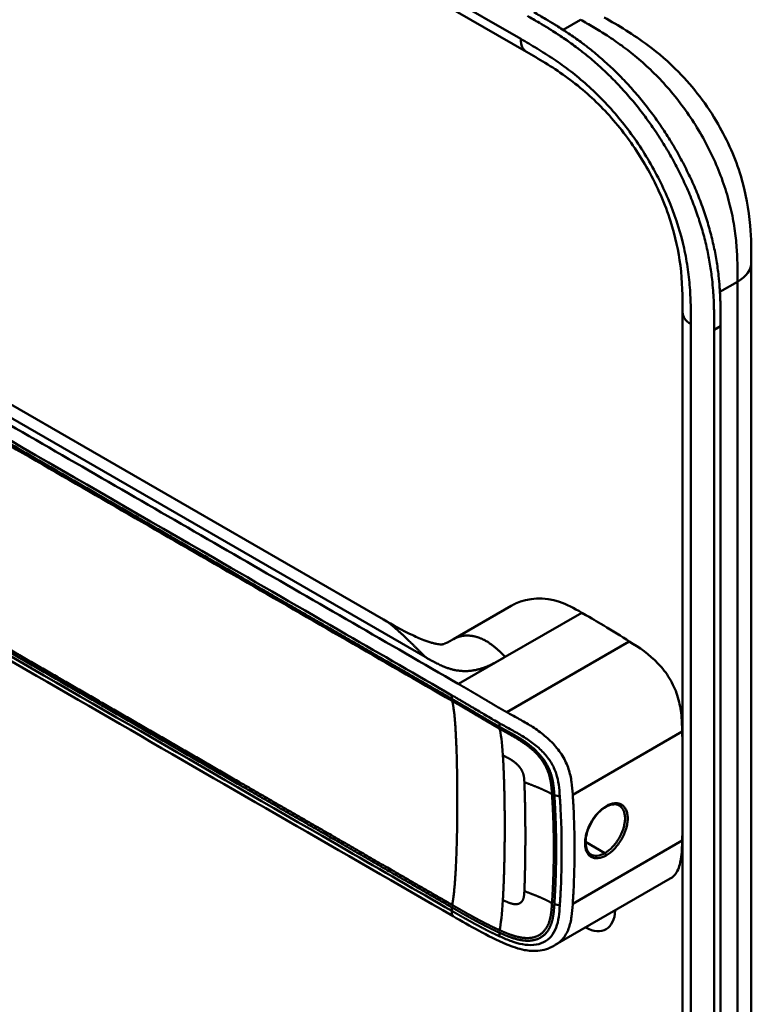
# Model space of a CAD drawing. Header units: millimetres. Extents: x 20 to 833, y 20 to 574.
# Tile 3 of 11: x 194 to 225, y 116 to 158. Entities that reach past the tile are written whole.
import ezdxf

# ---------------------------------------------------------------- set-up
doc = ezdxf.new("R2010")
doc.units = ezdxf.units.MM
doc.header["$LTSCALE"] = 2
doc.layers.add('Sichtbare Kanten(DIN)', color=7, linetype='Continuous', lineweight=50)
doc.layers.add('Sichtbare tangentiale Kanten(DIN)', color=7, linetype='Continuous', lineweight=50)

msp = doc.modelspace()

# ---------------------------------------------------------------- linework, layer by layer
at = {"layer": 'Sichtbare Kanten(DIN)'}
for p, q in [((215.225, 156.571), (174.235, 180.237)), ((215.225, 156.571), (215.225, 156.571)), ((209.153, 132.478), (177.385, 150.819)), ((224.766, 147.632), (224.766, 147.632)), ((221.849, 145.509), (221.849, 145.509)), ((221.849, 83.641), (221.849, 145.509)), ((223.19, 82.253), (223.19, 144.774)), ((223.464, 144.932), (223.464, 82.411)), ((214.58, 133.058), (212.122, 131.64)), ((211.779, 130.061), (211.779, 130.061)), ((211.693, 129.315), (211.693, 129.315)), ((211.905, 129.192), (211.905, 129.192)), ((216.353, 127.202), (216.353, 127.202)), ((214.826, 126.321), (214.827, 126.322)), ((216.371, 125.413), (216.371, 125.413)), ((216.471, 121.782), (216.471, 121.782)), ((216.704, 121.706), (216.704, 121.706)), ((221.329, 121.473), (216.448, 118.656)), ((212.111, 119.873), (212.111, 119.873)), ((216.448, 118.656), (216.448, 118.656))]:
    msp.add_line(p, q, dxfattribs=at)
for centre, major_axis, ratio, start_param, end_param in [((215.864, 126.92), (-2.8, 4.85), 0.57735, 0.009893, 0.010537), ((215.808, 126.888), (-2.76, 4.78), 0.57735, 6.246868, 6.247662), ((215.808, 126.888), (-2.34, 4.053), 0.57735, 6.056192, 6.056239), ((215.836, 126.904), (-2.32, 4.018), 0.57735, 6.063042, 6.063091), ((215.921, 126.953), (-2.3, 3.984), 0.57735, 6.09801, 6.098059), ((215.751, 126.855), (-2.3, 3.984), 0.57735, 6.012295, 6.012343), ((215.695, 126.822), (-2.26, 3.914), 0.57735, 5.965961, 5.96598), ((215.864, 126.921), (2.8, -4.849), 0.577349, 3.755151, 3.755154), ((215.808, 126.887), (-2.76, 4.781), 0.57735, 0.596305, 0.596308), ((215.978, 126.986), (-2.26, 3.914), 0.57735, 0.608456, 0.608473), ((215.808, 126.888), (2.34, -4.053), 0.57735, 3.935383, 3.935402), ((215.751, 126.855), (2.3, -3.984), 0.57735, 3.918137, 3.918157), ((215.695, 126.822), (-2.26, 3.914), 0.57735, 0.758687, 0.758708), ((216.034, 127.018), (-1.91, 3.308), 0.57735, 0.599588, 0.599594), ((215.836, 126.904), (-2.32, 4.018), 0.57735, 0.802604, 0.802622), ((215.808, 126.888), (2.34, -4.053), 0.57735, 5.30555, 5.3057), ((215.978, 126.986), (-2.26, 3.914), 0.577351, 2.483049, 2.483052), ((215.808, 126.888), (-2.76, 4.78), 0.57735, 2.193163, 2.193278), ((215.808, 126.887), (-2.76, 4.78), 0.57735, 2.502702, 2.502706), ((215.864, 126.921), (2.8, -4.85), 0.57735, 5.62772, 5.627723), ((217.675, 120.944), (0.93, -1.611), 0.57735, 5.538922, 7.027296), ((217.675, 120.944), (0.93, -1.611), 0.57735, 5.07676, 5.076776)]:
    msp.add_ellipse(centre, major_axis=major_axis, ratio=ratio, start_param=start_param, end_param=end_param, dxfattribs=at)
for points, knots in [([(223.19, 144.774), (223.19, 144.871), (223.19, 145.067), (223.188, 145.314), (223.185, 145.563), (223.18, 145.765), (223.17, 146.02), (223.16, 146.226), (223.138, 146.538), (223.11, 146.855), (223.05, 147.339), (222.978, 147.778), (222.863, 148.336), (222.749, 148.788), (222.582, 149.356), (222.428, 149.812), (222.21, 150.382), (222.016, 150.835), (221.752, 151.395), (221.523, 151.838), (221.218, 152.381), (220.958, 152.807), (220.617, 153.325), (220.331, 153.728), (219.959, 154.215), (219.651, 154.59), (219.254, 155.039), (218.929, 155.381), (218.514, 155.787), (218.176, 156.093), (217.793, 156.417), (217.535, 156.621), (217.276, 156.817), (217.103, 156.943), (216.888, 157.094), (216.715, 157.212), (216.499, 157.354), (216.327, 157.464), (216.068, 157.625), (215.726, 157.831), (215.429, 158.003), (215.26, 158.1)], [0.0000095, 0.0000095, 0.0000095, 0.0000095, 0.0208425, 0.0416756, 0.0520922, 0.0729253, 0.0833418, 0.1041749, 0.1145915, 0.1458411, 0.1666742, 0.2083404, 0.2291735, 0.2708396, 0.2916727, 0.3333389, 0.354172, 0.3958382, 0.4166713, 0.4583375, 0.4791706, 0.5208368, 0.5416698, 0.583336, 0.6041691, 0.6458353, 0.6666684, 0.7083346, 0.7291677, 0.7708339, 0.7916669, 0.8229166, 0.8333331, 0.8541662, 0.8645828, 0.8854159, 0.8958324, 0.9166655, 0.927082, 0.9583317, 0.9999979, 0.9999979, 0.9999979, 0.9999979]), ([(215.534, 158.259), (215.703, 158.161), (216, 157.989), (216.343, 157.783), (216.601, 157.623), (216.773, 157.513), (216.989, 157.37), (217.162, 157.253), (217.378, 157.101), (217.55, 156.975), (217.809, 156.78), (218.067, 156.575), (218.451, 156.252), (218.788, 155.945), (219.203, 155.54), (219.529, 155.197), (219.925, 154.748), (220.233, 154.374), (220.605, 153.887), (220.891, 153.484), (221.232, 152.965), (221.492, 152.54), (221.798, 151.996), (222.026, 151.554), (222.29, 150.993), (222.484, 150.54), (222.702, 149.971), (222.856, 149.514), (223.024, 148.946), (223.137, 148.494), (223.252, 147.937), (223.324, 147.498), (223.384, 147.013), (223.413, 146.696), (223.434, 146.384), (223.445, 146.178), (223.454, 145.923), (223.459, 145.722), (223.463, 145.472), (223.464, 145.225), (223.464, 145.03), (223.464, 144.932)], [-0.9999979, -0.9999979, -0.9999979, -0.9999979, -0.9583317, -0.927082, -0.9166655, -0.8958324, -0.8854159, -0.8645828, -0.8541662, -0.8333331, -0.8229166, -0.7916669, -0.7708339, -0.7291677, -0.7083346, -0.6666684, -0.6458353, -0.6041691, -0.583336, -0.5416698, -0.5208368, -0.4791706, -0.4583375, -0.4166713, -0.3958382, -0.354172, -0.3333389, -0.2916727, -0.2708396, -0.2291735, -0.2083404, -0.1666742, -0.1458411, -0.1145915, -0.1041749, -0.0833418, -0.0729253, -0.0520922, -0.0416756, -0.0208425, -0.0000095, -0.0000095, -0.0000095, -0.0000095]), ([(218.522, 158.036), (219.125, 157.688), (219.766, 157.311), (220.83, 156.514), (221.267, 156.136), (222.307, 155.072), (222.89, 154.31), (223.763, 152.801), (224.093, 152.049), (224.536, 150.595), (224.663, 149.877), (224.764, 148.653), (224.766, 148.128), (224.766, 147.632)], [0, 0, 0, 0, 0.640067, 0.640067, 1.097736, 1.097736, 1.8011, 1.8011, 2.405341, 2.405341, 2.977357, 2.977357, 3.433806, 3.433806, 3.433806, 3.433806]), ([(221.849, 145.509), (221.849, 146.171), (221.842, 146.818), (221.68, 148.105), (221.544, 148.74), (221.105, 150.109), (220.777, 150.86), (220.033, 152.193), (219.622, 152.799), (218.723, 153.917), (218.222, 154.434), (217.159, 155.356), (216.59, 155.753), (215.756, 156.264), (215.492, 156.417), (215.225, 156.571)], [0, 0, 0, 0, 0.609028, 0.609028, 1.140262, 1.140262, 1.745142, 1.745142, 2.28517, 2.28517, 2.850958, 2.850958, 3.470181, 3.470181, 3.75364, 3.75364, 3.75364, 3.75364]), ([(224.766, 147.632), (224.766, 136.745), (224.766, 125.859), (224.766, 105.236), (224.766, 95.5), (224.766, 85.764)], [0, 0, 0, 0, 10, 10, 18.943141, 18.943141, 18.943141, 18.943141]), ([(212.111, 119.873), (202.683, 125.317), (193.255, 130.76), (181.26, 137.685), (178.694, 139.166), (174.845, 141.389), (173.546, 142.127), (171.797, 143.365), (171.236, 143.812), (170.56, 144.568), (170.358, 144.848), (170.142, 145.306), (170.084, 145.47), (170.025, 145.732), (170.01, 145.823), (169.995, 145.966), (169.992, 146.015), (169.988, 146.093), (169.987, 146.12), (169.986, 146.162), (169.986, 146.177), (169.986, 146.201), (169.986, 146.21), (169.985, 146.224), (169.985, 146.229), (169.985, 146.237), (169.985, 146.24), (169.985, 146.244), (169.985, 146.246), (169.985, 146.249), (169.985, 146.25), (169.985, 146.251)], [0.000012, 0.000012, 0.000012, 0.000012, 10, 10, 12.721815, 12.721815, 14.083382, 14.083382, 14.788117, 14.788117, 15.165559, 15.165559, 15.364309, 15.364309, 15.466235, 15.466235, 15.51796, 15.51796, 15.544267, 15.544267, 15.557804, 15.557804, 15.564928, 15.564928, 15.568801, 15.568801, 15.570957, 15.570957, 15.572137, 15.572137, 15.573377, 15.573377, 15.573377, 15.573377]), ([(217.572, 132.762), (217.229, 132.96), (216.934, 133.121), (216.625, 133.223), (215.984, 133.436), (215.301, 133.399), (214.758, 133.15), (214.697, 133.122), (214.638, 133.092), (214.58, 133.058)], [-2.989299, -2.989299, -2.989299, -2.989299, -2.535557, -2.535557, -2.535557, -1.593411, -1.593411, -1.593411, -1.487163, -1.487163, -1.487163, -1.487163]), ([(219.589, 131.543), (219.26, 131.751), (218.867, 131.995), (218.148, 132.429), (218.07, 132.474), (217.572, 132.762)], [-1.067267, -1.067267, -1.067267, -1.067267, -0.527761, -0.527761, 0, 0, 0, 0]), ([(209.154, 132.477), (209.54, 132.254), (209.943, 132.017), (210.567, 131.723), (210.75, 131.644), (211.002, 131.552), (211.06, 131.532), (211.17, 131.497), (211.225, 131.482), (211.3, 131.462), (211.324, 131.456), (211.37, 131.446), (211.391, 131.442), (211.449, 131.43), (211.48, 131.426), (211.552, 131.417), (211.578, 131.416), (211.621, 131.416), (211.636, 131.417), (211.69, 131.424), (211.72, 131.427), (211.875, 131.501), (211.926, 131.528), (211.999, 131.569)], [0, 0, 0, 0, 0.412798, 0.412798, 0.571706, 0.571706, 0.617207, 0.617207, 0.658837, 0.658837, 0.679527, 0.679527, 0.700225, 0.700225, 0.742052, 0.742052, 0.82549, 0.82549, 0.921407, 0.921407, 1.209516, 1.209516, 1.309538, 1.309538, 1.309538, 1.309538]), ([(221.834, 127.714), (221.827, 127.975), (221.818, 128.236), (221.756, 128.751), (221.706, 129), (221.543, 129.501), (221.435, 129.738), (221.158, 130.201), (220.995, 130.41), (220.431, 131.005), (220.001, 131.283), (219.589, 131.543)], [-1.275317, -1.275317, -1.275317, -1.275317, -1.045951, -1.045951, -0.838061, -0.838061, -0.639549, -0.639549, -0.437546, -0.437546, -0.000001, -0.000001, -0.000001, -0.000001]), ([(219.155, 124.577), (219.09, 124.615), (219.01, 124.633), (218.836, 124.621), (218.741, 124.593), (218.627, 124.536), (218.609, 124.526), (218.591, 124.516)], [0, 0, 0, 0, 0.1124138, 0.1124138, 0.2176118, 0.2176118, 0.2371353, 0.2371353, 0.2371353, 0.2371353]), ([(218.591, 124.516), (218.506, 124.467), (218.418, 124.4), (218.251, 124.242), (218.17, 124.148), (218.025, 123.944), (217.96, 123.832), (217.853, 123.603), (217.81, 123.483), (217.751, 123.252), (217.735, 123.139), (217.731, 122.934), (217.743, 122.84), (217.79, 122.683), (217.825, 122.618), (217.894, 122.541), (217.923, 122.517), (217.954, 122.499)], [0, 0, 0, 0, 0.0929743, 0.0929743, 0.1876662, 0.1876662, 0.2826213, 0.2826213, 0.3785871, 0.3785871, 0.4744447, 0.4744447, 0.5687909, 0.5687909, 0.662474, 0.662474, 0.7185746, 0.7185746, 0.7185746, 0.7185746]), ([(221.329, 121.473), (221.431, 121.532), (221.516, 121.617), (221.69, 121.894), (221.746, 122.102), (221.817, 122.554), (221.826, 122.821), (221.834, 123.09)], [-0.6043702, -0.6043702, -0.6043702, -0.6043702, -0.4644401, -0.4644401, -0.2506566, -0.2506566, 0, 0, 0, 0]), ([(216.448, 118.656), (216.443, 118.653), (216.438, 118.65), (216.427, 118.643), (216.42, 118.64), (216.404, 118.631), (216.394, 118.625), (216.369, 118.611), (216.353, 118.602), (216.307, 118.579), (216.278, 118.564), (216.189, 118.524), (216.13, 118.501), (215.951, 118.444), (215.831, 118.421), (215.52, 118.393), (215.328, 118.407), (214.881, 118.491), (214.629, 118.58), (213.971, 118.857), (213.58, 119.057), (212.83, 119.459), (212.471, 119.665), (212.111, 119.873)], [0, 0, 0, 0, 0.004984, 0.004984, 0.010551, 0.010551, 0.018857, 0.018857, 0.032649, 0.032649, 0.058506, 0.058506, 0.111776, 0.111776, 0.219064, 0.219064, 0.389016, 0.389016, 0.623188, 0.623188, 1.027902, 1.027902, 1.409262, 1.409262, 1.409262, 1.409262])]:
    msp.add_open_spline(points, degree=3, knots=knots, dxfattribs=at)
for points, degree in [([(209.153, 132.477), (209.153, 132.477), (209.153, 132.477), (209.154, 132.477), (209.154, 132.477), (209.154, 132.477), (209.154, 132.477), (209.154, 132.477)], 7), ([(212.131, 131.645), (212.104, 131.629), (212.078, 131.614), (212.051, 131.599), (212.025, 131.584), (211.999, 131.569)], 5), ([(212.122, 131.64), (212.125, 131.641), (212.128, 131.643), (212.131, 131.645)], 3), ([(221.849, 127.137), (221.845, 127.329), (221.84, 127.521), (221.834, 127.714)], 3), ([(219.155, 124.577), (219.155, 124.577), (219.155, 124.577), (219.155, 124.577)], 3), ([(215.17, 124.168), (215.17, 124.168), (215.171, 124.168), (215.171, 124.168)], 3), ([(221.834, 123.09), (221.84, 123.276), (221.845, 123.463), (221.849, 123.65)], 3), ([(215.171, 122.499), (215.172, 122.499), (215.172, 122.499), (215.172, 122.499)], 3)]:
    msp.add_open_spline(points, degree=degree, dxfattribs=at)
at = {"layer": 'Sichtbare tangentiale Kanten(DIN)'}
for p, q in [((173.986, 180.786), (214.977, 157.121)), ((216.779, 157.508), (217.522, 157.937)), ((217.24, 157.774), (217.24, 157.774)), ((218.613, 157.283), (218.613, 157.283)), ((220.73, 155.575), (220.73, 155.575)), ((176.743, 150.619), (210.926, 130.883)), ((224.153, 148.092), (224.153, 148.092)), ((224.18, 146.815), (223.433, 146.384)), ((222.2, 145.019), (222.2, 83.151)), ((223.19, 144.774), (223.464, 144.932)), ((214.318, 130.883), (217.572, 132.762)), ((219.589, 131.543), (214.386, 128.539)), ((212.337, 129.739), (214.273, 130.857)), ((214.273, 130.857), (214.318, 130.883)), ((211.847, 129.226), (211.847, 129.226)), ((212.057, 129.104), (212.057, 129.254)), ((214.073, 127.923), (214.083, 128.067)), ((221.834, 127.714), (217.188, 125.031)), ((216.407, 125.014), (216.64, 124.963)), ((216.467, 123.764), (216.467, 123.764)), ((216.703, 123.627), (216.703, 123.627)), ((221.834, 123.09), (217.188, 120.407)), ((217.259, 123.306), (217.259, 123.306)), ((218.551, 122.56), (217.733, 123.033)), ((216.407, 120.39), (216.64, 120.339)), ((212.057, 120.103), (212.057, 120.252)), ((214.073, 119.178), (214.083, 119.023))]:
    msp.add_line(p, q, dxfattribs=at)
for centre, major_axis, ratio, start_param, end_param in [((213.795, 120.008), (0.206, 7.959), 0.058822, 5.715032, 6.102647), ((213.794, 126.798), (0.174, -7.758), 0.062155, 0.250345, 0.637485)]:
    msp.add_ellipse(centre, major_axis=major_axis, ratio=ratio, start_param=start_param, end_param=end_param, dxfattribs=at)
for points, degree, knots in [([(224.18, 146.815), (224.18, 147.02), (224.18, 147.232), (224.177, 147.446), (224.173, 147.684), (224.164, 147.925), (224.149, 148.168), (224.132, 148.432), (224.106, 148.698), (224.069, 148.968), (224.031, 149.249), (223.98, 149.535), (223.914, 149.831), (223.847, 150.129), (223.765, 150.434), (223.667, 150.74), (223.569, 151.048), (223.455, 151.358), (223.326, 151.667), (223.198, 151.974), (223.054, 152.281), (222.897, 152.584), (222.741, 152.883), (222.571, 153.18), (222.391, 153.467), (222.211, 153.754), (222.022, 154.031), (221.824, 154.297), (221.627, 154.561), (221.422, 154.815), (221.209, 155.059), (221, 155.297), (220.785, 155.524), (220.563, 155.741), (220.35, 155.95), (220.131, 156.147), (219.909, 156.334), (219.697, 156.511), (219.483, 156.678), (219.267, 156.835), (219.063, 156.985), (218.856, 157.125), (218.649, 157.259), (218.454, 157.386), (218.258, 157.506), (218.064, 157.621), (217.881, 157.73), (217.7, 157.835), (217.522, 157.937)], 3, [0, 0, 0, 0, 0.200478, 0.200478, 0.200478, 0.423741, 0.423741, 0.423741, 0.666684, 0.666684, 0.666684, 0.9194, 0.9194, 0.9194, 1.173003, 1.173003, 1.173003, 1.427874, 1.427874, 1.427874, 1.681933, 1.681933, 1.681933, 1.933379, 1.933379, 1.933379, 2.184817, 2.184817, 2.184817, 2.434394, 2.434394, 2.434394, 2.678283, 2.678283, 2.678283, 2.913464, 2.913464, 2.913464, 3.137969, 3.137969, 3.137969, 3.350822, 3.350822, 3.350822, 3.551826, 3.551826, 3.551826, 3.741307, 3.741307, 3.741307, 3.741307]), ([(214.977, 157.121), (215.205, 156.989), (215.67, 156.72), (216.384, 156.27), (217.098, 155.758), (218.036, 154.981), (219.161, 153.817), (220.347, 152.162), (221.289, 150.333), (221.809, 148.77), (222.054, 147.554), (222.16, 146.669), (222.2, 145.818), (222.2, 145.28), (222.2, 145.019)], 3, [41.227522, 41.227522, 41.227522, 41.227522, 41.471025, 41.714526, 41.958028, 42.201529, 42.688532, 43.175534, 43.662537, 44.149539, 44.39304, 44.636542, 44.880043, 45.123546, 45.123546, 45.123546, 45.123546]), ([(212.337, 129.739), (212.336, 129.739), (212.332, 129.741), (210.849, 130.598), (209.35, 131.463), (206.356, 133.192), (204.86, 134.056), (201.871, 135.781), (200.377, 136.644), (197.389, 138.369), (195.894, 139.232), (192.902, 140.959), (191.406, 141.823), (188.416, 143.55), (186.921, 144.412), (184.681, 145.706), (183.934, 146.137), (182.44, 147), (181.693, 147.431), (180.197, 148.295), (179.448, 148.727), (177.952, 149.591), (177.203, 150.023), (176.458, 150.454)], 3, [0, 0, 0, 0, 0.003774, 0.003774, 1.589417, 1.589417, 3.175061, 3.175061, 4.760704, 4.760704, 6.346347, 6.346347, 7.93199, 7.93199, 9.517633, 9.517633, 10.310454, 10.310454, 11.103276, 11.103276, 11.896097, 11.896097, 12.687417, 12.687417, 12.687417, 12.687417]), ([(176.178, 149.969), (178.993, 148.343), (181.818, 146.713), (184.631, 145.088), (190.409, 141.752), (196.2, 138.409), (201.981, 135.071), (203.843, 133.996), (205.707, 132.92), (207.573, 131.843), (209.074, 130.976), (210.577, 130.108), (212.057, 129.254)], 3, [23.229983, 23.229983, 23.229983, 23.229983, 26.216835, 26.216835, 26.216835, 32.351591, 32.351591, 32.351591, 34.327983, 34.327983, 34.327983, 35.917386, 35.917386, 35.917386, 35.917386]), ([(212.059, 129.103), (212.057, 129.104), (211.167, 129.618), (209.375, 130.653), (206.673, 132.213), (203.087, 134.283), (198.604, 136.872), (194.116, 139.463), (189.632, 142.051), (185.597, 144.381), (182.007, 146.454), (179.316, 148.007), (177.523, 149.043), (176.626, 149.56), (176.178, 149.819)], 5, [20.643738, 20.643738, 20.643738, 20.643738, 20.643738, 20.643738, 20.647429, 22.23307, 23.81871, 25.404351, 26.989992, 28.575633, 30.161274, 31.746914, 32.539735, 33.332924, 33.332924, 33.332924, 33.332924, 33.332924, 33.332924]), ([(176.191, 149.73), (176.938, 149.298), (177.686, 148.867), (179.18, 148.004), (179.928, 147.572), (182.17, 146.277), (183.665, 145.414), (186.656, 143.688), (188.15, 142.825), (191.14, 141.099), (192.634, 140.236), (195.625, 138.509), (197.12, 137.646), (200.11, 135.919), (201.605, 135.057), (204.593, 133.331), (206.088, 132.468), (209.084, 130.738), (210.587, 129.871), (212.069, 129.015)], 3, [3.014705, 3.014705, 3.014705, 3.014705, 3.807868, 3.807868, 4.600688, 4.600688, 6.186329, 6.186329, 7.77197, 7.77197, 9.357611, 9.357611, 10.943251, 10.943251, 12.528892, 12.528892, 14.114533, 14.114533, 15.703149, 15.703149, 15.703149, 15.703149]), ([(176.178, 140.967), (176.178, 140.967), (176.627, 140.707), (177.524, 140.19), (179.317, 139.154), (182.008, 137.601), (185.597, 135.529), (189.632, 133.199), (194.116, 130.61), (198.604, 128.019), (203.089, 125.43), (206.674, 123.359), (209.376, 121.8), (211.167, 120.765), (212.057, 120.252)], 5, [0, 0, 0, 0, 0, 0, 0.000115, 0.792936, 1.585758, 3.171401, 4.757044, 6.342687, 7.92833, 9.513973, 11.099617, 12.688168, 12.688168, 12.688168, 12.688168, 12.688168, 12.688168]), ([(212.072, 120.355), (212.07, 120.356), (211.18, 120.869), (209.388, 121.904), (206.686, 123.464), (203.1, 125.535), (198.617, 128.123), (194.129, 130.714), (189.645, 133.303), (185.61, 135.633), (182.02, 137.705), (179.329, 139.259), (177.536, 140.294), (176.639, 140.812), (176.19, 141.071)], 5, [20.643505, 20.643505, 20.643505, 20.643505, 20.643505, 20.643505, 20.647304, 22.232947, 23.81859, 25.404233, 26.989877, 28.57552, 30.161163, 31.746806, 32.539627, 33.332646, 33.332646, 33.332646, 33.332646, 33.332646, 33.332646]), ([(212.057, 120.103), (210.559, 120.967), (209.067, 121.829), (207.572, 122.692), (202.1, 125.851), (196.627, 129.011), (191.15, 132.173), (187.472, 134.297), (183.804, 136.414), (180.125, 138.539), (178.81, 139.298), (177.491, 140.059), (176.178, 140.817)], 3, [0, 0, 0, 0, 1.585642, 1.585642, 1.585642, 7.391542, 7.391542, 7.391542, 11.290432, 11.290432, 11.290432, 12.683632, 12.683632, 12.683632, 12.683632]), ([(214.386, 128.539), (214.386, 128.539), (214.38, 128.543), (214.323, 128.575), (214.213, 128.636), (214.049, 128.731), (213.829, 128.859), (213.596, 128.998), (213.394, 129.118), (213.22, 129.222), (213.071, 129.31), (212.947, 129.384), (212.824, 129.456), (212.677, 129.542), (212.556, 129.612), (212.459, 129.668), (212.387, 129.71), (212.339, 129.737)], 5, [0, 0, 0, 0, 0, 0, 0.0000229, 0.0096916, 0.0982564, 0.1868211, 0.2753859, 0.3639507, 0.4082331, 0.4525155, 0.4967979, 0.5410803, 0.5853627, 0.6296451, 0.7144354, 0.7144354, 0.7144354, 0.7144354, 0.7144354, 0.7144354]), ([(212.059, 129.253), (212.138, 129.207), (212.217, 129.161), (212.296, 129.116), (212.337, 129.092), (212.378, 129.068), (212.419, 129.044), (212.46, 129.02), (212.501, 128.996), (212.542, 128.972), (212.583, 128.948), (212.624, 128.924), (212.665, 128.9), (212.706, 128.876), (212.747, 128.852), (212.788, 128.827), (212.829, 128.803), (212.87, 128.779), (212.911, 128.754), (212.952, 128.73), (212.994, 128.705), (213.035, 128.68), (213.118, 128.631), (213.202, 128.581), (213.288, 128.53), (213.373, 128.479), (213.46, 128.428), (213.548, 128.375), (213.636, 128.323), (213.726, 128.271), (213.816, 128.219), (213.905, 128.167), (213.995, 128.116), (214.083, 128.067)], 3, [35.9173864, 35.9173864, 35.9173864, 35.9173864, 36.0021913, 36.0021913, 36.0021913, 36.0464737, 36.0464737, 36.0464737, 36.0907561, 36.0907561, 36.0907561, 36.1350385, 36.1350385, 36.1350385, 36.1793209, 36.1793209, 36.1793209, 36.2236033, 36.2236033, 36.2236033, 36.2678857, 36.2678857, 36.2678857, 36.3564505, 36.3564505, 36.3564505, 36.4450153, 36.4450153, 36.4450153, 36.5335801, 36.5335801, 36.5335801, 36.6222122, 36.6222122, 36.6222122, 36.6222122]), ([(214.073, 127.923), (214.073, 127.923), (214.019, 127.953), (213.912, 128.013), (213.752, 128.105), (213.541, 128.23), (213.283, 128.382), (213.031, 128.534), (212.784, 128.68), (212.541, 128.824), (212.348, 128.936), (212.203, 129.02), (212.108, 129.075), (212.061, 129.102)], 5, [19.9459827, 19.9459827, 19.9459827, 19.9459827, 19.9459827, 19.9459827, 19.9460686, 20.0337387, 20.1214087, 20.2090787, 20.2967487, 20.3844187, 20.4720888, 20.5597588, 20.6429705, 20.6429705, 20.6429705, 20.6429705, 20.6429705, 20.6429705]), ([(212.069, 129.015), (212.117, 128.987), (212.213, 128.932), (212.359, 128.848), (212.553, 128.736), (212.795, 128.591), (213.042, 128.445), (213.293, 128.295), (213.551, 128.142), (213.761, 128.018), (213.921, 127.926), (214.028, 127.865), (214.082, 127.835)], 5, [15.703149, 15.703149, 15.703149, 15.703149, 15.703149, 15.703149, 15.7878438, 15.8755138, 15.9631839, 16.0508539, 16.1385239, 16.2261939, 16.3138639, 16.4021379, 16.4021379, 16.4021379, 16.4021379, 16.4021379, 16.4021379]), ([(217.188, 125.031), (217.187, 125.039), (217.187, 125.047), (217.186, 125.055), (217.175, 125.227), (217.162, 125.4), (217.136, 125.578), (217.11, 125.756), (217.072, 125.937), (217.011, 126.123), (216.949, 126.308), (216.864, 126.498), (216.752, 126.682), (216.64, 126.866), (216.503, 127.043), (216.351, 127.205), (216.199, 127.366), (216.033, 127.512), (215.863, 127.643), (215.694, 127.774), (215.521, 127.889), (215.352, 127.994), (215.184, 128.098), (215.018, 128.192), (214.858, 128.28), (214.698, 128.369), (214.542, 128.452), (214.386, 128.539)], 3, [0, 0, 0, 0, 0.007362, 0.007362, 0.007362, 0.167688, 0.167688, 0.167688, 0.328015, 0.328015, 0.328015, 0.488341, 0.488341, 0.488341, 0.648667, 0.648667, 0.648667, 0.808994, 0.808994, 0.808994, 0.96932, 0.96932, 0.96932, 1.129647, 1.129647, 1.129647, 1.28995, 1.28995, 1.28995, 1.28995]), ([(216.407, 125.014), (216.407, 125.015), (216.401, 125.102), (216.389, 125.275), (216.364, 125.538), (216.294, 125.896), (216.097, 126.362), (215.763, 126.803), (215.344, 127.171), (214.9, 127.463), (214.563, 127.653), (214.317, 127.787), (214.154, 127.877), (214.073, 127.923)], 5, [18.881507, 18.881507, 18.881507, 18.881507, 18.881507, 18.881507, 18.882697, 19.015618, 19.14854, 19.281461, 19.414383, 19.547304, 19.680226, 19.813147, 19.945983, 19.945983, 19.945983, 19.945983, 19.945983, 19.945983]), ([(214.083, 128.067), (214.093, 128.062), (214.102, 128.057), (214.112, 128.051), (214.271, 127.963), (214.428, 127.878), (214.585, 127.791), (214.743, 127.704), (214.902, 127.614), (215.06, 127.516), (215.218, 127.418), (215.375, 127.313), (215.525, 127.198), (215.674, 127.083), (215.815, 126.959), (215.941, 126.825), (216.068, 126.691), (216.179, 126.548), (216.27, 126.398), (216.361, 126.249), (216.431, 126.094), (216.483, 125.936), (216.535, 125.779), (216.569, 125.62), (216.592, 125.458), (216.616, 125.297), (216.628, 125.132), (216.64, 124.963)], 3, [36.622212, 36.622212, 36.622212, 36.622212, 36.631814, 36.631814, 36.631814, 36.79214, 36.79214, 36.79214, 36.952466, 36.952466, 36.952466, 37.112793, 37.112793, 37.112793, 37.273119, 37.273119, 37.273119, 37.433446, 37.433446, 37.433446, 37.593772, 37.593772, 37.593772, 37.754099, 37.754099, 37.754099, 37.914067, 37.914067, 37.914067, 37.914067]), ([(214.082, 127.835), (214.162, 127.79), (214.324, 127.701), (214.567, 127.568), (214.895, 127.383), (215.317, 127.102), (215.705, 126.757), (216.012, 126.349), (216.198, 125.911), (216.265, 125.567), (216.289, 125.31), (216.302, 125.139), (216.307, 125.053)], 5, [0, 0, 0, 0, 0, 0, 0.132315, 0.265237, 0.398158, 0.53108, 0.664001, 0.796923, 0.929844, 1.062736, 1.062736, 1.062736, 1.062736, 1.062736, 1.062736]), ([(216.307, 125.053), (216.307, 125.053), (216.307, 125.052), (216.315, 124.937), (216.329, 124.707), (216.349, 124.36), (216.366, 123.9), (216.382, 123.323), (216.385, 122.747), (216.382, 122.169), (216.366, 121.59), (216.349, 121.126), (216.328, 120.777), (216.315, 120.545), (216.307, 120.429)], 5, [17.464876, 17.464876, 17.464876, 17.464876, 17.464876, 17.464876, 17.464906, 17.466133, 17.643037, 17.819941, 17.996845, 18.173749, 18.350653, 18.527557, 18.704461, 18.882622, 18.882622, 18.882622, 18.882622, 18.882622, 18.882622]), ([(216.407, 120.39), (216.407, 120.39), (216.414, 120.506), (216.428, 120.737), (216.448, 121.087), (216.465, 121.549), (216.481, 122.129), (216.485, 122.708), (216.481, 123.285), (216.465, 123.864), (216.448, 124.323), (216.428, 124.671), (216.414, 124.9), (216.407, 125.014)], 5, [0.000001, 0.000001, 0.000001, 0.000001, 0.000001, 0.000001, 0.000038, 0.176942, 0.353846, 0.53075, 0.707654, 0.884558, 1.061462, 1.238366, 1.415305, 1.415305, 1.415305, 1.415305, 1.415305, 1.415305]), ([(217.188, 120.407), (217.188, 120.413), (217.189, 120.423), (217.189, 120.431), (217.195, 120.519), (217.2, 120.607), (217.206, 120.695), (217.211, 120.791), (217.216, 120.888), (217.221, 120.985), (217.231, 121.178), (217.239, 121.373), (217.245, 121.567), (217.251, 121.761), (217.256, 121.955), (217.259, 122.148), (217.262, 122.34), (217.264, 122.533), (217.264, 122.725), (217.264, 122.917), (217.262, 123.109), (217.259, 123.301), (217.256, 123.493), (217.251, 123.686), (217.245, 123.88), (217.239, 124.073), (217.231, 124.266), (217.221, 124.458), (217.216, 124.555), (217.211, 124.65), (217.206, 124.746), (217.2, 124.841), (217.194, 124.937), (217.188, 125.031)], 3, [0, 0, 0, 0, 0.00741, 0.00741, 0.00741, 0.088467, 0.088467, 0.088467, 0.176597, 0.176597, 0.176597, 0.352857, 0.352857, 0.352857, 0.529117, 0.529117, 0.529117, 0.705376, 0.705376, 0.705376, 0.881636, 0.881636, 0.881636, 1.057896, 1.057896, 1.057896, 1.234156, 1.234156, 1.234156, 1.322285, 1.322285, 1.322285, 1.410732, 1.410732, 1.410732, 1.410732]), ([(216.64, 124.963), (216.64, 124.955), (216.641, 124.946), (216.641, 124.938), (216.647, 124.845), (216.653, 124.751), (216.659, 124.656), (216.664, 124.562), (216.669, 124.467), (216.674, 124.372), (216.683, 124.182), (216.691, 123.99), (216.698, 123.799), (216.727, 122.9), (216.722, 122.008), (216.682, 121.104), (216.679, 121.048), (216.677, 120.992), (216.674, 120.935), (216.669, 120.839), (216.664, 120.744), (216.659, 120.649), (216.653, 120.554), (216.647, 120.459), (216.641, 120.365), (216.641, 120.356), (216.64, 120.347), (216.64, 120.339)], 3, [0, 0, 0, 0, 0.008036, 0.008036, 0.008036, 0.096166, 0.096166, 0.096166, 0.184296, 0.184296, 0.184296, 0.360556, 0.360556, 0.360556, 1.190148, 1.190148, 1.190148, 1.241854, 1.241854, 1.241854, 1.329984, 1.329984, 1.329984, 1.418114, 1.418114, 1.418114, 1.426148, 1.426148, 1.426148, 1.426148]), ([(218.551, 122.56), (218.662, 122.624), (218.774, 122.714), (218.877, 122.822), (218.892, 122.837), (218.906, 122.852), (218.92, 122.868), (218.956, 122.909), (218.991, 122.952), (219.025, 122.997), (219.071, 123.059), (219.115, 123.124), (219.155, 123.192), (219.177, 123.23), (219.198, 123.268), (219.218, 123.307), (219.233, 123.338), (219.248, 123.369), (219.261, 123.4), (219.293, 123.471), (219.319, 123.543), (219.341, 123.614), (219.36, 123.676), (219.375, 123.737), (219.385, 123.797), (219.387, 123.807), (219.389, 123.816), (219.39, 123.826), (219.401, 123.895), (219.407, 123.962), (219.407, 124.026), (219.407, 124.09), (219.401, 124.151), (219.39, 124.208), (219.388, 124.217), (219.386, 124.227), (219.384, 124.236), (219.374, 124.282), (219.359, 124.325), (219.341, 124.364), (219.319, 124.411), (219.293, 124.453), (219.262, 124.489), (219.247, 124.506), (219.232, 124.521), (219.216, 124.534), (219.197, 124.55), (219.177, 124.565), (219.155, 124.577)], 3, [0, 0, 0, 0, 0.1229603, 0.1229603, 0.1229603, 0.1399024, 0.1399024, 0.1399024, 0.1844404, 0.1844404, 0.1844404, 0.2459204, 0.2459204, 0.2459204, 0.2803959, 0.2803959, 0.2803959, 0.3074005, 0.3074005, 0.3074005, 0.3688806, 0.3688806, 0.3688806, 0.4219893, 0.4219893, 0.4219893, 0.4303607, 0.4303607, 0.4303607, 0.4918407, 0.4918407, 0.4918407, 0.5533208, 0.5533208, 0.5533208, 0.5635023, 0.5635023, 0.5635023, 0.6148009, 0.6148009, 0.6148009, 0.676281, 0.676281, 0.676281, 0.7044598, 0.7044598, 0.7044598, 0.7374964, 0.7374964, 0.7374964, 0.7374964]), ([(218.608, 124.553), (218.726, 124.622), (218.905, 124.684), (219.116, 124.674), (219.255, 124.622), (219.37, 124.527), (219.455, 124.393), (219.508, 124.225), (219.52, 124.094), (219.52, 124.026)], 3, [0, 0, 0, 0, 0.1229601, 0.1844402, 0.2459203, 0.3074004, 0.3688804, 0.4303605, 0.4918262, 0.4918262, 0.4918262, 0.4918262]), ([(218.608, 122.461), (218.49, 122.393), (218.312, 122.331), (218.104, 122.339), (217.967, 122.389), (217.855, 122.482), (217.772, 122.615), (217.721, 122.782), (217.704, 122.978), (217.721, 123.193), (217.772, 123.421), (217.855, 123.652), (217.967, 123.878), (218.104, 124.089), (218.312, 124.341), (218.49, 124.485), (218.608, 124.553)], 3, [0, 0, 0, 0, 0.1229603, 0.1844403, 0.2459204, 0.3074004, 0.3688805, 0.4303605, 0.4918406, 0.5533206, 0.6148007, 0.6762807, 0.7377608, 0.7992408, 0.8607209, 0.983681, 0.983681, 0.983681, 0.983681]), ([(219.52, 124.026), (219.52, 124.026), (219.52, 123.958), (219.508, 123.814), (219.455, 123.587), (219.37, 123.357), (219.255, 123.133), (219.116, 122.923), (218.905, 122.673), (218.726, 122.53), (218.608, 122.461)], 3, [0, 0, 0, 0, 0.0000144, 0.0614945, 0.1229746, 0.1844546, 0.2459347, 0.3074148, 0.3688949, 0.4918552, 0.4918552, 0.4918552, 0.4918552]), ([(217.954, 122.499), (217.955, 122.499), (217.955, 122.499), (217.955, 122.499), (217.994, 122.477), (218.036, 122.461), (218.082, 122.452), (218.116, 122.446), (218.151, 122.443), (218.188, 122.444), (218.201, 122.444), (218.214, 122.445), (218.227, 122.447), (218.329, 122.457), (218.441, 122.496), (218.551, 122.56)], 3, [0.7376021, 0.7376021, 0.7376021, 0.7376021, 0.7377606, 0.7377606, 0.7377606, 0.7992406, 0.7992406, 0.7992406, 0.8448718, 0.8448718, 0.8448718, 0.8607207, 0.8607207, 0.8607207, 0.983681, 0.983681, 0.983681, 0.983681]), ([(214.073, 119.178), (214.073, 119.178), (214.154, 119.141), (214.318, 119.069), (214.564, 118.968), (214.902, 118.858), (215.345, 118.802), (215.764, 118.887), (216.097, 119.141), (216.295, 119.523), (216.364, 119.863), (216.389, 120.127), (216.401, 120.302), (216.407, 120.39)], 5, [0, 0, 0, 0, 0, 0, 0.000449, 0.133304, 0.266158, 0.399013, 0.531868, 0.664722, 0.797577, 0.930432, 1.064471, 1.064471, 1.064471, 1.064471, 1.064471, 1.064471]), ([(216.307, 120.429), (216.302, 120.342), (216.289, 120.169), (216.265, 119.912), (216.198, 119.585), (216.012, 119.229), (215.706, 118.996), (215.319, 118.917), (214.896, 118.97), (214.568, 119.076), (214.325, 119.176), (214.163, 119.248), (214.082, 119.284)], 5, [18.882622, 18.882622, 18.882622, 18.882622, 18.882622, 18.882622, 19.015441, 19.148296, 19.281151, 19.414005, 19.54686, 19.679715, 19.812569, 19.945357, 19.945357, 19.945357, 19.945357, 19.945357, 19.945357]), ([(216.448, 118.656), (216.562, 118.722), (216.665, 118.806), (216.752, 118.907), (216.864, 119.035), (216.949, 119.189), (217.011, 119.352), (217.072, 119.515), (217.11, 119.687), (217.136, 119.861), (217.162, 120.034), (217.175, 120.209), (217.186, 120.383), (217.187, 120.391), (217.187, 120.399), (217.188, 120.407)], 3, [1.3944277, 1.3944277, 1.3944277, 1.3944277, 1.5198186, 1.5198186, 1.5198186, 1.680145, 1.680145, 1.680145, 1.8404714, 1.8404714, 1.8404714, 2.0007978, 2.0007978, 2.0007978, 2.0081391, 2.0081391, 2.0081391, 2.0081391]), ([(212.057, 120.252), (212.104, 120.225), (212.201, 120.169), (212.346, 120.085), (212.541, 119.973), (212.785, 119.837), (213.032, 119.7), (213.284, 119.566), (213.542, 119.432), (213.753, 119.328), (213.913, 119.252), (214.019, 119.202), (214.073, 119.178)], 5, [0, 0, 0, 0, 0, 0, 0.0848259, 0.1725609, 0.2602959, 0.3480309, 0.4357659, 0.5235009, 0.6112359, 0.698521, 0.698521, 0.698521, 0.698521, 0.698521, 0.698521]), ([(214.083, 119.023), (214.083, 119.023), (214.03, 119.047), (213.924, 119.096), (213.763, 119.173), (213.547, 119.28), (213.285, 119.415), (213.031, 119.551), (212.784, 119.688), (212.536, 119.827), (212.341, 119.938), (212.203, 120.018), (212.108, 120.073), (212.057, 120.103)], 5, [0.0000841, 0.0000841, 0.0000841, 0.0000841, 0.0000841, 0.0000841, 0.0003027, 0.0888675, 0.1774323, 0.2659971, 0.3545619, 0.4431267, 0.5316915, 0.6202563, 0.7088211, 0.7088211, 0.7088211, 0.7088211, 0.7088211, 0.7088211]), ([(214.082, 119.284), (214.082, 119.284), (214.028, 119.309), (213.922, 119.358), (213.762, 119.434), (213.552, 119.538), (213.294, 119.672), (213.043, 119.805), (212.795, 119.942), (212.554, 120.077), (212.361, 120.188), (212.216, 120.272), (212.121, 120.327), (212.074, 120.353)], 5, [19.9453615, 19.9453615, 19.9453615, 19.9453615, 19.9453615, 19.9453615, 19.9454241, 20.0331591, 20.1208941, 20.2086291, 20.2963641, 20.3840991, 20.4718341, 20.5595692, 20.6426641, 20.6426641, 20.6426641, 20.6426641, 20.6426641, 20.6426641]), ([(216.64, 120.339), (216.628, 120.168), (216.616, 120.002), (216.592, 119.844), (216.569, 119.685), (216.535, 119.534), (216.483, 119.395), (216.431, 119.256), (216.361, 119.129), (216.27, 119.023), (216.179, 118.916), (216.068, 118.83), (215.941, 118.769), (215.815, 118.708), (215.674, 118.672), (215.525, 118.659), (215.375, 118.646), (215.218, 118.656), (215.06, 118.685), (214.902, 118.713), (214.743, 118.759), (214.586, 118.815), (214.428, 118.871), (214.271, 118.937), (214.111, 119.01), (214.102, 119.014), (214.093, 119.018), (214.084, 119.022)], 3, [0, 0, 0, 0, 0.159971, 0.159971, 0.159971, 0.320297, 0.320297, 0.320297, 0.480624, 0.480624, 0.480624, 0.64095, 0.64095, 0.64095, 0.801277, 0.801277, 0.801277, 0.961603, 0.961603, 0.961603, 1.121929, 1.121929, 1.121929, 1.282256, 1.282256, 1.282256, 1.291621, 1.291621, 1.291621, 1.291621])]:
    msp.add_open_spline(points, degree=degree, knots=knots, dxfattribs=at)
for points, degree in [([(215.225, 156.571), (215.072, 156.66), (214.977, 156.85), (214.977, 157.121)], 3), ([(224.18, 146.815), (224.571, 147.041), (224.766, 147.336), (224.766, 147.632)], 3), ([(224.18, 84.947), (224.18, 115.881), (224.18, 146.815)], 2), ([(221.849, 145.509), (221.849, 145.332), (221.966, 145.154), (222.2, 145.019)], 3), ([(209.154, 132.477), (209.29, 132.399), (209.448, 132.288), (209.636, 132.137), (209.863, 131.935), (210.14, 131.667), (210.486, 131.321), (210.926, 130.883)], 7), ([(214.318, 130.883), (213.963, 131.237), (213.675, 131.525), (213.354, 131.723), (213.008, 131.831), (212.678, 131.852), (212.389, 131.79), (212.131, 131.645)], 7), ([(210.926, 130.883), (211.663, 130.458), (212.202, 130.146), (212.999, 130.139), (213.546, 130.437), (214.273, 130.857)], 5), ([(212.069, 120.356), (212.244, 121.158), (212.332, 123.455), (212.332, 126.217), (212.244, 128.413), (212.069, 129.015)], 5), ([(214.221, 120.57), (214.285, 121.611), (214.317, 122.969), (214.317, 124.421), (214.285, 125.743), (214.221, 126.71)], 5), ([(215.134, 125.571), (215.124, 125.783), (215.118, 125.965), (215.026, 126.16), (214.877, 126.333), (214.672, 126.488), (214.461, 126.587), (214.221, 126.71)], 7), ([(215.134, 125.571), (215.171, 124.668), (215.183, 123.749), (215.183, 122.825), (215.171, 121.892), (215.134, 120.946)], 5), ([(216.307, 125.053), (216.102, 125.18), (215.87, 125.286), (215.624, 125.38), (215.375, 125.472), (215.134, 125.571)], 5), ([(218.608, 124.553), (218.608, 124.535), (218.602, 124.522), (218.591, 124.516)], 3), ([(218.551, 122.56), (218.583, 122.542), (218.608, 122.497), (218.608, 122.461)], 3), ([(215.134, 120.946), (215.124, 120.724), (215.119, 120.53), (215.026, 120.391), (214.878, 120.322), (214.671, 120.344), (214.461, 120.448), (214.221, 120.57)], 7), ([(216.307, 120.429), (216.102, 120.555), (215.87, 120.661), (215.624, 120.756), (215.375, 120.848), (215.134, 120.946)], 5), ([(212.111, 119.873), (212.083, 119.889), (212.064, 119.923), (212.057, 119.974), (212.057, 120.037), (212.057, 120.103)], 5)]:
    msp.add_open_spline(points, degree=degree, dxfattribs=at)

doc.saveas('drawing.dxf')
